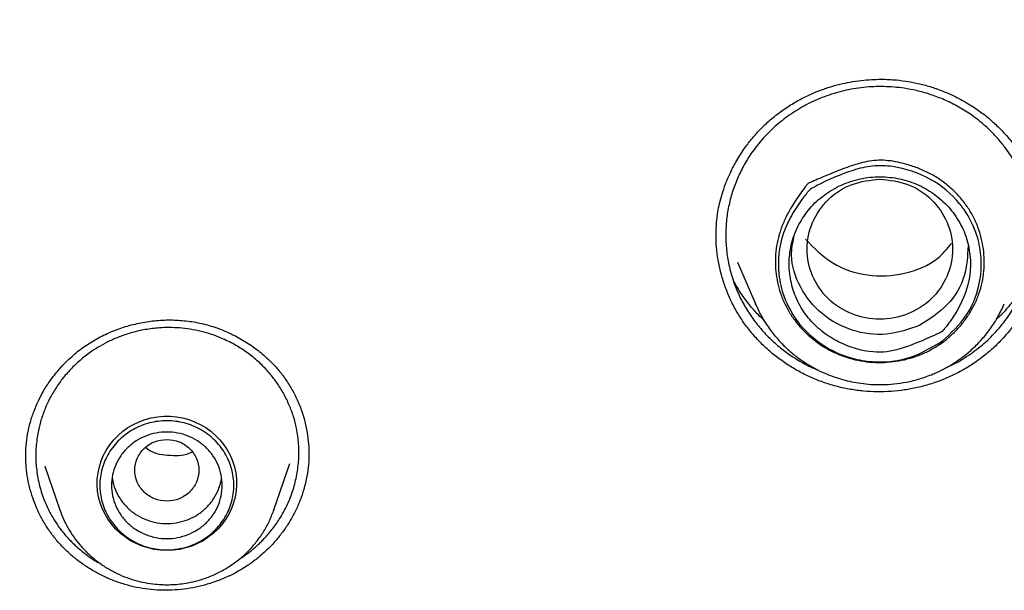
# Model space of a CAD drawing. Header units: millimetres. Extents: x 8 to 849, y 12 to 2010.
# Tile 89 of 111: x 394 to 411, y 1839 to 1849. Entities that reach past the tile are written whole.
import ezdxf

# ---------------------------------------------------------------- set-up
doc = ezdxf.new("R2010")
doc.units = ezdxf.units.MM

msp = doc.modelspace()

# ---------------------------------------------------------------- linework, layer by layer
at = {"color": 7, "linetype": 'Continuous', "lineweight": 30}
for p, q in [((405.764, 1844.913), (405.764, 1844.922)), ((406.132, 1844.466), (406.436, 1843.749)), ((406.436, 1843.749), (406.447, 1843.728)), ((406.446, 1843.728), (406.436, 1843.749)), ((393.914, 1841.117), (393.915, 1841.124)), ((394.238, 1840.962), (394.498, 1840.21)), ((394.243, 1840.954), (394.239, 1840.963)), ((398.172, 1840.21), (398.448, 1841.01)), ((397.27, 1840.733), (397.272, 1840.756)), ((398.166, 1840.196), (398.172, 1840.21)), ((398.172, 1840.21), (398.167, 1840.196))]:
    msp.add_line(p, q, dxfattribs=at)
at = {"color": 7, "linetype": 'Continuous', "lineweight": 30, "flags": 128}
msp.add_lwpolyline([(396.335, 1839.514), (396.226, 1839.519), (396.118, 1839.533), (396.012, 1839.557), (395.909, 1839.59), (395.809, 1839.631), (395.713, 1839.682), (395.623, 1839.74), (395.538, 1839.807), (395.461, 1839.88), (395.39, 1839.96), (395.327, 1840.045), (395.273, 1840.136), (395.227, 1840.232), (395.191, 1840.33), (395.164, 1840.432), (395.146, 1840.536), (395.139, 1840.64), (395.141, 1840.745), (395.154, 1840.849), (395.176, 1840.952), (395.208, 1841.053), (395.249, 1841.15), (395.299, 1841.243), (395.358, 1841.331), (395.424, 1841.414), (395.499, 1841.491), (395.58, 1841.561), (395.667, 1841.623), (395.76, 1841.678), (395.858, 1841.724), (395.96, 1841.761), (396.065, 1841.789), (396.172, 1841.808), (396.28, 1841.818), (396.389, 1841.818), (396.498, 1841.808), (396.605, 1841.789), (396.709, 1841.761), (396.811, 1841.724), (396.909, 1841.678), (397.002, 1841.623), (397.089, 1841.561), (397.171, 1841.491), (397.245, 1841.414), (397.312, 1841.331), (397.37, 1841.243), (397.421, 1841.15), (397.462, 1841.053), (397.493, 1840.952), (397.516, 1840.849), (397.528, 1840.745), (397.53, 1840.64), (397.523, 1840.536), (397.506, 1840.432), (397.479, 1840.33), (397.442, 1840.232), (397.397, 1840.136), (397.342, 1840.045), (397.279, 1839.96), (397.209, 1839.88), (397.131, 1839.807), (397.046, 1839.74), (396.956, 1839.682), (396.861, 1839.631), (396.761, 1839.59), (396.657, 1839.557), (396.551, 1839.533), (396.443, 1839.519), (396.335, 1839.514)], dxfattribs=at)
at = {"color": 7, "linetype": 'Continuous', "lineweight": 30}
for points, knots in [([(413.569, 1895.163), (413.259, 1895.162), (412.649, 1895.159), (411.746, 1895.136), (410.871, 1895.101), (410.023, 1895.054), (409.203, 1894.996), (408.41, 1894.929), (407.62, 1894.85), (406.835, 1894.762), (406.058, 1894.663), (405.315, 1894.558), (404.605, 1894.448), (403.928, 1894.334), (403.284, 1894.219), (402.673, 1894.102), (402.094, 1893.985), (401.549, 1893.868), (401.039, 1893.754), (400.564, 1893.644), (400.12, 1893.536), (399.694, 1893.43), (399, 1893.251), (398.031, 1892.985), (396.788, 1892.612), (395.541, 1892.206), (394.291, 1891.766), (393.04, 1891.292), (391.788, 1890.783), (390.649, 1890.286), (389.622, 1889.813), (388.706, 1889.37), (387.792, 1888.907), (386.879, 1888.423), (385.973, 1887.92), (385.102, 1887.415), (384.277, 1886.917), (383.504, 1886.432), (382.766, 1885.951), (382.062, 1885.477), (381.426, 1885.034), (380.853, 1884.623), (380.331, 1884.24), (379.81, 1883.847), (379.28, 1883.438), (378.74, 1883.01), (378.155, 1882.534), (377.527, 1882.007), (376.855, 1881.425), (376.177, 1880.818), (375.433, 1880.128), (374.63, 1879.354), (373.776, 1878.491), (372.936, 1877.603), (372.111, 1876.689), (371.305, 1875.754), (370.517, 1874.795), (369.746, 1873.81), (368.988, 1872.793), (368.329, 1871.862), (367.763, 1871.026), (367.284, 1870.294), (366.815, 1869.55), (366.363, 1868.804), (365.934, 1868.071), (365.548, 1867.385), (365.202, 1866.749), (364.891, 1866.16), (364.649, 1865.685), (364.467, 1865.321), (364.34, 1865.064), (364.217, 1864.811), (364.1, 1864.565), (363.997, 1864.347), (363.909, 1864.161), (363.838, 1864.007), (363.777, 1863.873), (363.724, 1863.758), (363.68, 1863.661), (363.64, 1863.573), (363.593, 1863.467), (363.532, 1863.33), (363.456, 1863.158), (363.371, 1862.963), (363.271, 1862.732), (363.156, 1862.462), (363.025, 1862.149), (362.885, 1861.807), (362.735, 1861.435), (362.577, 1861.033), (362.391, 1860.547), (362.182, 1859.981), (361.957, 1859.345), (361.738, 1858.701), (361.527, 1858.053), (361.324, 1857.402), (361.13, 1856.747), (360.945, 1856.089), (360.733, 1855.295), (360.501, 1854.363), (360.258, 1853.29), (360.039, 1852.212), (359.844, 1851.134), (359.674, 1850.067), (359.529, 1849.015), (359.409, 1847.979), (359.31, 1846.953), (359.261, 1846.271), (359.237, 1845.932)], [0, 0, 0, 0, 0.011326, 0.022328, 0.033005, 0.043359, 0.053389, 0.063094, 0.072476, 0.082421, 0.091975, 0.101136, 0.109906, 0.118283, 0.126268, 0.133861, 0.141062, 0.147871, 0.154287, 0.160208, 0.16575, 0.171024, 0.176305, 0.192006, 0.207877, 0.223917, 0.240128, 0.256509, 0.273069, 0.289822, 0.302202, 0.314686, 0.327273, 0.339963, 0.352757, 0.365482, 0.377097, 0.38833, 0.39918, 0.409649, 0.419735, 0.427848, 0.435727, 0.443746, 0.452017, 0.460538, 0.46931, 0.479971, 0.49098, 0.502318, 0.513779, 0.528734, 0.543804, 0.558988, 0.574289, 0.589712, 0.60507, 0.62066, 0.636481, 0.652534, 0.663364, 0.674298, 0.685335, 0.696364, 0.707012, 0.717246, 0.725911, 0.734256, 0.742281, 0.745953, 0.749554, 0.753084, 0.756543, 0.759789, 0.762173, 0.764291, 0.766143, 0.767729, 0.76905, 0.770153, 0.771389, 0.773421, 0.775809, 0.778477, 0.781421, 0.785286, 0.789542, 0.794189, 0.799228, 0.804659, 0.810481, 0.818855, 0.827398, 0.835955, 0.844526, 0.85311, 0.861707, 0.870318, 0.878942, 0.892768, 0.906628, 0.920523, 0.934377, 0.94805, 0.961301, 0.974375, 0.987275, 1, 1, 1, 1]), ([(362.424, 1846.442), (362.46, 1846.628), (362.536, 1847.027), (362.664, 1847.637), (362.805, 1848.271), (362.955, 1848.904), (363.114, 1849.535), (363.28, 1850.164), (363.455, 1850.791), (363.639, 1851.415), (363.831, 1852.037), (364.031, 1852.657), (364.24, 1853.274), (364.457, 1853.889), (364.682, 1854.5), (364.916, 1855.109), (365.157, 1855.715), (365.407, 1856.318), (365.665, 1856.918), (365.931, 1857.514), (366.204, 1858.107), (366.486, 1858.697), (366.776, 1859.283), (367.074, 1859.865), (367.379, 1860.443), (367.692, 1861.018), (368.013, 1861.589), (368.341, 1862.156), (368.677, 1862.718), (369.021, 1863.276), (369.372, 1863.83), (369.731, 1864.38), (370.096, 1864.925), (370.47, 1865.465), (370.85, 1866.001), (371.237, 1866.532), (371.632, 1867.058), (372.034, 1867.579), (372.443, 1868.095), (372.858, 1868.606), (373.281, 1869.111), (373.71, 1869.612), (374.146, 1870.106), (374.588, 1870.596), (375.037, 1871.08), (375.493, 1871.558), (375.955, 1872.03), (376.423, 1872.497), (376.897, 1872.958), (377.378, 1873.413), (377.865, 1873.861), (378.357, 1874.304), (378.856, 1874.74), (379.36, 1875.171), (379.87, 1875.594), (380.386, 1876.012), (380.908, 1876.423), (381.435, 1876.827), (381.967, 1877.225), (382.504, 1877.616), (383.047, 1878.001), (383.595, 1878.378), (384.148, 1878.749), (384.706, 1879.113), (385.269, 1879.47), (385.836, 1879.819), (386.408, 1880.162), (386.985, 1880.498), (387.566, 1880.826), (388.152, 1881.147), (388.741, 1881.46), (389.335, 1881.767), (389.933, 1882.065), (390.535, 1882.357), (391.141, 1882.64), (391.751, 1882.917), (392.364, 1883.185), (392.981, 1883.446), (393.601, 1883.699), (394.225, 1883.945), (394.852, 1884.182), (395.482, 1884.412), (396.115, 1884.634), (396.751, 1884.848), (397.39, 1885.054), (398.031, 1885.251), (398.676, 1885.441), (399.322, 1885.623), (399.971, 1885.797), (400.623, 1885.963), (401.276, 1886.12), (401.932, 1886.27), (402.589, 1886.411), (403.249, 1886.544), (403.91, 1886.669), (404.572, 1886.785), (405.237, 1886.893), (405.902, 1886.993), (406.569, 1887.085), (407.237, 1887.168), (407.907, 1887.243), (408.577, 1887.309), (409.248, 1887.367), (409.919, 1887.417), (410.592, 1887.458), (411.264, 1887.491), (411.937, 1887.516), (412.611, 1887.532), (413.285, 1887.54), (413.958, 1887.539), (414.632, 1887.53), (415.305, 1887.513), (415.978, 1887.487), (416.651, 1887.452), (417.323, 1887.41), (417.995, 1887.359), (418.666, 1887.299), (419.336, 1887.231), (420.005, 1887.155), (420.672, 1887.071), (421.339, 1886.978), (422.005, 1886.877), (422.669, 1886.767), (423.331, 1886.65), (423.992, 1886.524), (424.651, 1886.389), (425.308, 1886.247), (425.963, 1886.096), (426.617, 1885.937), (427.268, 1885.771), (427.916, 1885.595), (428.563, 1885.412), (429.206, 1885.221), (429.847, 1885.022), (430.486, 1884.815), (431.121, 1884.6), (431.754, 1884.377), (432.384, 1884.146), (433.01, 1883.907), (433.633, 1883.66), (434.253, 1883.406), (434.869, 1883.144), (435.482, 1882.874), (436.091, 1882.597), (436.696, 1882.312), (437.298, 1882.019), (437.895, 1881.719), (438.488, 1881.412), (439.077, 1881.097), (439.662, 1880.775), (440.243, 1880.446), (440.819, 1880.109), (441.39, 1879.765), (441.957, 1879.415), (442.519, 1879.057), (443.076, 1878.692), (443.628, 1878.32), (444.175, 1877.941), (444.717, 1877.556), (445.254, 1877.164), (445.785, 1876.765), (446.311, 1876.359), (446.832, 1875.947), (447.347, 1875.529), (447.856, 1875.104), (448.36, 1874.673), (448.857, 1874.235), (449.349, 1873.792), (449.835, 1873.342), (450.315, 1872.886), (450.788, 1872.425), (451.255, 1871.957), (451.716, 1871.484), (452.171, 1871.005), (452.619, 1870.52), (453.06, 1870.03), (453.495, 1869.534), (453.923, 1869.033), (454.344, 1868.527), (454.759, 1868.015), (455.167, 1867.498), (455.567, 1866.976), (455.961, 1866.45), (456.347, 1865.918), (456.726, 1865.382), (457.099, 1864.841), (457.463, 1864.295), (457.821, 1863.745), (458.17, 1863.19), (458.513, 1862.631), (458.848, 1862.068), (459.175, 1861.501), (459.495, 1860.929), (459.807, 1860.354), (460.111, 1859.775), (460.407, 1859.192), (460.696, 1858.605), (460.976, 1858.015), (461.249, 1857.422), (461.513, 1856.825), (461.77, 1856.225), (462.018, 1855.621), (462.259, 1855.015), (462.491, 1854.406), (462.715, 1853.794), (462.93, 1853.179), (463.138, 1852.561), (463.337, 1851.941), (463.527, 1851.319), (463.71, 1850.694), (463.884, 1850.067), (464.049, 1849.437), (464.206, 1848.806), (464.355, 1848.173), (464.494, 1847.538), (464.616, 1846.954), (464.687, 1846.58), (464.717, 1846.419)], [0, 0, 0, 0, 0.00408, 0.00874, 0.0134, 0.01806, 0.02272, 0.02738, 0.03204, 0.0367, 0.04136, 0.04602, 0.05068, 0.05534, 0.06, 0.064659, 0.069319, 0.073979, 0.078639, 0.083299, 0.087958, 0.092618, 0.097278, 0.101938, 0.106597, 0.111257, 0.115917, 0.120576, 0.125236, 0.129896, 0.134555, 0.139215, 0.143874, 0.148534, 0.153193, 0.157853, 0.162512, 0.167172, 0.171831, 0.176491, 0.18115, 0.185809, 0.190469, 0.195128, 0.199787, 0.204447, 0.209106, 0.213765, 0.218425, 0.223084, 0.227743, 0.232402, 0.237061, 0.24172, 0.24638, 0.251039, 0.255698, 0.260357, 0.265016, 0.269675, 0.274334, 0.278993, 0.283652, 0.288311, 0.29297, 0.297629, 0.302288, 0.306947, 0.311606, 0.316265, 0.320923, 0.325582, 0.330241, 0.3349, 0.339559, 0.344218, 0.348876, 0.353535, 0.358194, 0.362853, 0.367511, 0.37217, 0.376829, 0.381488, 0.386146, 0.390805, 0.395464, 0.400122, 0.404781, 0.40944, 0.414098, 0.418757, 0.423416, 0.428074, 0.432733, 0.437391, 0.44205, 0.446709, 0.451367, 0.456026, 0.460684, 0.465343, 0.470002, 0.47466, 0.479319, 0.483977, 0.488636, 0.493295, 0.497953, 0.502612, 0.50727, 0.511929, 0.516587, 0.521246, 0.525905, 0.530563, 0.535222, 0.53988, 0.544539, 0.549197, 0.553856, 0.558515, 0.563173, 0.567832, 0.57249, 0.577149, 0.581808, 0.586466, 0.591125, 0.595784, 0.600442, 0.605101, 0.609759, 0.614418, 0.619077, 0.623735, 0.628394, 0.633053, 0.637712, 0.64237, 0.647029, 0.651688, 0.656346, 0.661005, 0.665664, 0.670323, 0.674982, 0.67964, 0.684299, 0.688958, 0.693617, 0.698276, 0.702935, 0.707594, 0.712252, 0.716911, 0.72157, 0.726229, 0.730888, 0.735547, 0.740206, 0.744865, 0.749524, 0.754183, 0.758842, 0.763502, 0.768161, 0.77282, 0.777479, 0.782138, 0.786797, 0.791456, 0.796116, 0.800775, 0.805434, 0.810093, 0.814753, 0.819412, 0.824071, 0.828731, 0.83339, 0.83805, 0.842709, 0.847368, 0.852028, 0.856687, 0.861347, 0.866006, 0.870666, 0.875325, 0.879985, 0.884645, 0.889304, 0.893964, 0.898624, 0.903283, 0.907943, 0.912603, 0.917262, 0.921922, 0.926582, 0.931242, 0.935901, 0.940561, 0.945221, 0.949881, 0.954541, 0.959201, 0.96386, 0.96852, 0.97318, 0.97784, 0.9825, 0.98716, 0.99182, 0.99648, 1, 1, 1, 1]), ([(406.916, 1847.083), (406.982, 1847.127), (407.112, 1847.213), (407.313, 1847.318), (407.51, 1847.404), (407.701, 1847.471), (407.884, 1847.521), (408.067, 1847.56), (408.248, 1847.587), (408.425, 1847.602), (408.585, 1847.607), (408.727, 1847.604), (408.887, 1847.592), (409.07, 1847.569), (409.281, 1847.525), (409.489, 1847.465), (409.694, 1847.389), (409.894, 1847.298), (410.086, 1847.191), (410.27, 1847.071), (410.443, 1846.938), (410.604, 1846.792), (410.754, 1846.633), (410.893, 1846.459), (411.02, 1846.267), (411.132, 1846.059), (411.228, 1845.834), (411.304, 1845.599), (411.356, 1845.362), (411.385, 1845.137), (411.389, 1844.991), (411.39, 1844.923)], [0, 0, 0, 0, 0.039034, 0.075892, 0.11063, 0.143281, 0.173867, 0.2024, 0.233941, 0.262548, 0.288228, 0.310983, 0.331462, 0.365671, 0.40031, 0.435355, 0.470817, 0.506661, 0.542567, 0.578441, 0.614265, 0.650024, 0.685824, 0.722628, 0.760782, 0.800359, 0.841354, 0.883462, 0.924617, 0.964369, 1, 1, 1, 1]), ([(410.132, 1842.89), (410.22, 1842.956), (410.396, 1843.089), (410.627, 1843.33), (410.813, 1843.577), (410.956, 1843.824), (411.062, 1844.061), (411.144, 1844.311), (411.196, 1844.554), (411.221, 1844.782), (411.226, 1844.978), (411.217, 1845.161), (411.195, 1845.336), (411.157, 1845.531), (411.094, 1845.748), (411, 1845.982), (410.876, 1846.216), (410.737, 1846.421), (410.595, 1846.594), (410.461, 1846.734), (410.298, 1846.88), (410.104, 1847.025), (409.878, 1847.161), (409.651, 1847.269), (409.427, 1847.352), (409.207, 1847.412), (409.005, 1847.451), (408.817, 1847.472), (408.643, 1847.482), (408.468, 1847.48), (408.294, 1847.467), (408.122, 1847.443), (407.896, 1847.397), (407.62, 1847.313), (407.305, 1847.175), (407.115, 1847.052), (407.019, 1846.99)], [0, 0, 0, 0, 0.039918, 0.0807, 0.122345, 0.154155, 0.186448, 0.219226, 0.252486, 0.279446, 0.305159, 0.326258, 0.348288, 0.371251, 0.40126, 0.432724, 0.46564, 0.500007, 0.524554, 0.548424, 0.571618, 0.605134, 0.637131, 0.66761, 0.696573, 0.724021, 0.749954, 0.771008, 0.792024, 0.813, 0.833937, 0.854836, 0.875697, 0.917282, 0.958715, 1, 1, 1, 1]), ([(405.761, 1844.918), (405.762, 1844.962), (405.763, 1845.05), (405.773, 1845.187), (405.791, 1845.329), (405.821, 1845.478), (405.864, 1845.639), (405.924, 1845.816), (406.007, 1846.01), (406.117, 1846.219), (406.245, 1846.418), (406.388, 1846.602), (406.54, 1846.769), (406.715, 1846.934), (406.848, 1847.033), (406.916, 1847.083)], [0, 0, 0, 0, 0.053699, 0.109229, 0.166634, 0.226052, 0.290044, 0.36335, 0.446125, 0.538368, 0.640017, 0.722365, 0.809858, 0.902419, 1, 1, 1, 1]), ([(407.019, 1846.99), (406.935, 1846.927), (406.764, 1846.798), (406.54, 1846.567), (406.358, 1846.331), (406.218, 1846.096), (406.111, 1845.871), (406.027, 1845.634), (405.966, 1845.388), (405.932, 1845.133), (405.924, 1844.874), (405.944, 1844.612), (405.993, 1844.352), (406.068, 1844.104), (406.166, 1843.869), (406.285, 1843.65), (406.426, 1843.443), (406.587, 1843.251), (406.767, 1843.074), (406.971, 1842.909), (407.198, 1842.762), (407.384, 1842.662), (407.494, 1842.62), (407.517, 1842.611)], [0, 0, 0, 0, 0.05781, 0.116655, 0.176537, 0.222145, 0.26834, 0.315122, 0.362493, 0.410454, 0.459006, 0.50815, 0.557887, 0.607336, 0.653613, 0.699899, 0.746195, 0.792501, 0.838815, 0.885139, 0.936206, 0.986752, 1, 1, 1, 1]), ([(407.338, 1845.816), (407.352, 1845.822), (407.407, 1845.846), (407.557, 1845.911), (407.791, 1846.009), (408.036, 1846.104), (408.238, 1846.168), (408.395, 1846.203), (408.556, 1846.219), (408.719, 1846.211), (408.879, 1846.184), (409.054, 1846.139), (409.243, 1846.076), (409.441, 1845.986), (409.625, 1845.874), (409.793, 1845.74), (409.943, 1845.59), (410.072, 1845.426), (410.177, 1845.252), (410.259, 1845.07), (410.317, 1844.883), (410.353, 1844.693), (410.368, 1844.503), (410.361, 1844.31), (410.332, 1844.116), (410.278, 1843.923), (410.203, 1843.741), (410.107, 1843.572), (409.995, 1843.415), (409.865, 1843.269), (409.716, 1843.135), (409.551, 1843.017), (409.374, 1842.919), (409.188, 1842.843), (408.995, 1842.787), (408.797, 1842.753), (408.597, 1842.739), (408.396, 1842.747), (408.195, 1842.776), (407.999, 1842.828), (407.808, 1842.902), (407.63, 1842.995), (407.466, 1843.106), (407.317, 1843.231), (407.181, 1843.373), (407.061, 1843.532), (406.959, 1843.705), (406.88, 1843.885), (406.824, 1844.071), (406.79, 1844.258), (406.776, 1844.451), (406.784, 1844.646), (406.816, 1844.842), (406.872, 1845.036), (406.952, 1845.224), (407.063, 1845.43), (407.179, 1845.607), (407.274, 1845.736), (407.317, 1845.791), (407.332, 1845.809), (407.337, 1845.814), (407.338, 1845.816), (407.338, 1845.816), (407.338, 1845.816), (407.338, 1845.816)], [0, 0, 0, 0, 0.003896, 0.016204, 0.044036, 0.071857, 0.086156, 0.100467, 0.114704, 0.129048, 0.143461, 0.157858, 0.177179, 0.196548, 0.215837, 0.234965, 0.254158, 0.273281, 0.291424, 0.309632, 0.327779, 0.34524, 0.362752, 0.380213, 0.398434, 0.416716, 0.434932, 0.452364, 0.469849, 0.487284, 0.505452, 0.523675, 0.541834, 0.559581, 0.577387, 0.59514, 0.612895, 0.630702, 0.648452, 0.666576, 0.684764, 0.702892, 0.720349, 0.737857, 0.755314, 0.773548, 0.791844, 0.810074, 0.827494, 0.844967, 0.86239, 0.880572, 0.898811, 0.916984, 0.935895, 0.954821, 0.980683, 0.993392, 0.998107, 0.999522, 0.999889, 0.999976, 0.999996, 1, 1, 1, 1]), ([(409.641, 1843.107), (409.446, 1842.992), (409.054, 1842.762), (408.465, 1842.733), (408.019, 1842.827), (407.602, 1843.009), (407.193, 1843.349), (406.924, 1843.821), (406.835, 1844.213), (406.828, 1844.459), (406.837, 1844.586), (406.858, 1844.773), (406.914, 1844.978), (407.008, 1845.177), (407.093, 1845.338), (407.19, 1845.486), (407.288, 1845.612), (407.323, 1845.655), (407.345, 1845.681), (407.363, 1845.701), (407.378, 1845.718), (407.381, 1845.721), (407.382, 1845.723), (407.382, 1845.723), (407.382, 1845.723), (407.382, 1845.723), (407.382, 1845.723), (407.382, 1845.723), (407.382, 1845.723), (407.383, 1845.723), (407.388, 1845.726), (407.423, 1845.745), (407.659, 1845.867), (408.001, 1846.02), (408.445, 1846.131), (408.905, 1846.112), (409.454, 1845.928), (409.808, 1845.633), (409.959, 1845.448), (409.997, 1845.399), (410.128, 1845.212), (410.265, 1844.9), (410.33, 1844.462), (410.285, 1844.014), (410.077, 1843.512), (409.793, 1843.248), (409.641, 1843.107)], [0, 0, 0, 0, 0.061973, 0.124209, 0.155551, 0.186895, 0.249183, 0.299917, 0.337702, 0.362387, 0.369797, 0.373919, 0.416193, 0.429037, 0.436362, 0.467708, 0.478909, 0.481792, 0.483403, 0.488732, 0.489411, 0.489802, 0.489884, 0.489893, 0.489896, 0.489898, 0.489899, 0.4899, 0.489906, 0.489932, 0.490116, 0.491368, 0.501006, 0.563212, 0.594427, 0.625962, 0.688206, 0.75042, 0.750931, 0.755301, 0.767749, 0.815204, 0.850234, 0.892684, 0.942578, 1, 1, 1, 1]), ([(407.872, 1845.773), (407.774, 1845.717), (407.576, 1845.605), (407.337, 1845.362), (407.153, 1845.08), (407.04, 1844.764), (407.004, 1844.432), (407.041, 1844.101), (407.152, 1843.786), (407.335, 1843.503), (407.577, 1843.265), (407.941, 1843.036), (408.33, 1842.918), (408.695, 1842.918), (409.021, 1842.998), (409.315, 1843.122), (409.547, 1843.226), (409.62, 1843.261), (409.636, 1843.268), (409.638, 1843.269), (409.638, 1843.269), (409.639, 1843.27), (409.639, 1843.27), (409.639, 1843.27), (409.639, 1843.27), (409.639, 1843.27), (409.64, 1843.271), (409.651, 1843.283), (409.679, 1843.317), (409.757, 1843.416), (409.943, 1843.685), (410.113, 1844.069), (410.138, 1844.505), (410.084, 1844.835), (409.956, 1845.146), (409.759, 1845.42), (409.505, 1845.647), (409.207, 1845.815), (408.877, 1845.916), (408.534, 1845.941), (408.189, 1845.901), (407.978, 1845.815), (407.872, 1845.773)], [0, 0, 0, 0, 0.034965, 0.070009, 0.105143, 0.140392, 0.175538, 0.210606, 0.245626, 0.280673, 0.315774, 0.350838, 0.413396, 0.437454, 0.461711, 0.516138, 0.535616, 0.54036, 0.540876, 0.54107, 0.541097, 0.541104, 0.541105, 0.541106, 0.541109, 0.541118, 0.541204, 0.541617, 0.546218, 0.554911, 0.581292, 0.649148, 0.684157, 0.719259, 0.754503, 0.789707, 0.824793, 0.85981, 0.894827, 0.929909, 0.965001, 1, 1, 1, 1]), ([(408.573, 1845.892), (408.409, 1845.874), (408.083, 1845.836), (407.665, 1845.56), (407.39, 1845.16), (407.289, 1844.688), (407.39, 1844.216), (407.665, 1843.813), (408.083, 1843.548), (408.573, 1843.451), (409.063, 1843.548), (409.48, 1843.813), (409.755, 1844.216), (409.856, 1844.688), (409.755, 1845.16), (409.48, 1845.56), (409.063, 1845.836), (408.736, 1845.874), (408.573, 1845.892)], [0, 0, 0, 0, 0.0625, 0.125, 0.1875, 0.25, 0.3125, 0.375, 0.4375, 0.5, 0.5625, 0.625, 0.6875, 0.75, 0.8125, 0.875, 0.9375, 1, 1, 1, 1]), ([(410.232, 1842.759), (410.17, 1842.718), (410.048, 1842.636), (409.851, 1842.532), (409.647, 1842.442), (409.436, 1842.367), (409.218, 1842.309), (408.994, 1842.267), (408.764, 1842.242), (408.53, 1842.235), (408.296, 1842.247), (408.066, 1842.278), (407.842, 1842.326), (407.622, 1842.392), (407.409, 1842.475), (407.203, 1842.575), (407.005, 1842.691), (406.815, 1842.823), (406.636, 1842.972), (406.471, 1843.134), (406.318, 1843.312), (406.182, 1843.503), (406.065, 1843.704), (405.968, 1843.909), (405.889, 1844.119), (405.828, 1844.336), (405.786, 1844.559), (405.763, 1844.762), (405.763, 1844.89), (405.763, 1844.941)], [0, 0, 0, 0, 0.036026, 0.072052, 0.108308, 0.144446, 0.180584, 0.217667, 0.25475, 0.292607, 0.330731, 0.367731, 0.404988, 0.441987, 0.479235, 0.516353, 0.553472, 0.5916, 0.629727, 0.667993, 0.706258, 0.745714, 0.785172, 0.822264, 0.859356, 0.89745, 0.935545, 0.973948, 1, 1, 1, 1]), ([(409.259, 1843.381), (409.071, 1843.315), (408.694, 1843.184), (408.083, 1843.264), (407.555, 1843.554), (407.185, 1844.015), (407.022, 1844.499), (407.077, 1844.792), (407.096, 1844.895)], [0, 0, 0, 0, 0.1802784, 0.3605869, 0.5409407, 0.7212687, 0.9016111, 1, 1, 1, 1]), ([(407.298, 1844.858), (407.444, 1844.709), (407.735, 1844.41), (408.359, 1844.206), (408.998, 1844.241), (409.522, 1844.448), (409.729, 1844.695), (409.803, 1844.783)], [0, 0, 0, 0, 0.219549, 0.439344, 0.658996, 0.878901, 1, 1, 1, 1]), ([(411.389, 1844.939), (411.39, 1844.905), (411.391, 1844.793), (411.372, 1844.603), (411.332, 1844.374), (411.271, 1844.155), (411.193, 1843.943), (411.096, 1843.736), (410.98, 1843.537), (410.849, 1843.348), (410.701, 1843.169), (410.536, 1843.002), (410.378, 1842.865), (410.272, 1842.789), (410.232, 1842.759)], [0, 0, 0, 0, 0.039914, 0.132826, 0.225737, 0.313383, 0.40103, 0.491158, 0.581286, 0.670136, 0.758985, 0.850407, 0.941827, 1, 1, 1, 1]), ([(410.086, 1844.744), (410.078, 1844.571), (410.062, 1844.206), (409.759, 1843.701), (409.426, 1843.488), (409.259, 1843.381)], [0, 0, 0, 0, 0.309932, 0.654406, 1, 1, 1, 1]), ([(406.584, 1843.467), (406.552, 1843.497), (406.462, 1843.58), (406.331, 1843.734), (406.191, 1843.926), (406.099, 1844.071), (406.06, 1844.153), (406.055, 1844.162)], [0, 0, 0, 0, 0.1478025, 0.4123452, 0.6843799, 0.9639172, 1, 1, 1, 1]), ([(411.092, 1844.165), (411.088, 1844.157), (411.049, 1844.077), (410.955, 1843.929), (410.807, 1843.727), (410.677, 1843.577), (410.592, 1843.5), (410.571, 1843.48)], [0, 0, 0, 0, 0.030788, 0.318188, 0.608801, 0.902931, 1, 1, 1, 1]), ([(406.447, 1843.728), (406.479, 1843.659), (406.545, 1843.518), (406.672, 1843.323), (406.816, 1843.142), (406.97, 1842.984), (407.131, 1842.848), (407.296, 1842.732), (407.46, 1842.636), (407.623, 1842.558), (407.781, 1842.496), (407.935, 1842.447), (408.089, 1842.41), (408.25, 1842.382), (408.425, 1842.364), (408.616, 1842.359), (408.82, 1842.371), (409.036, 1842.403), (409.262, 1842.459), (409.473, 1842.535), (409.666, 1842.625), (409.841, 1842.726), (410.012, 1842.846), (410.177, 1842.986), (410.334, 1843.146), (410.477, 1843.328), (410.607, 1843.529), (410.674, 1843.675), (410.709, 1843.749)], [0, 0, 0, 0, 0.042501, 0.087576, 0.130699, 0.171875, 0.21111, 0.248411, 0.28379, 0.317257, 0.348824, 0.378503, 0.406705, 0.436735, 0.469333, 0.504507, 0.542266, 0.582619, 0.625577, 0.671149, 0.707058, 0.744446, 0.783319, 0.823677, 0.865524, 0.90886, 0.953686, 1, 1, 1, 1]), ([(393.944, 1841.509), (393.958, 1841.579), (393.987, 1841.714), (394.051, 1841.906), (394.126, 1842.081), (394.216, 1842.254), (394.323, 1842.421), (394.444, 1842.579), (394.562, 1842.712), (394.675, 1842.821), (394.781, 1842.913), (394.885, 1842.993), (394.992, 1843.066), (395.103, 1843.134), (395.259, 1843.218), (395.464, 1843.309), (395.722, 1843.391), (395.989, 1843.447), (396.26, 1843.475), (396.531, 1843.473), (396.8, 1843.443), (397.064, 1843.382), (397.318, 1843.292), (397.562, 1843.176), (397.79, 1843.036), (398.001, 1842.872), (398.176, 1842.702), (398.32, 1842.531), (398.437, 1842.36), (398.542, 1842.173), (398.63, 1841.969), (398.699, 1841.757), (398.745, 1841.546), (398.769, 1841.348), (398.772, 1841.223), (398.773, 1841.163)], [0, 0, 0, 0, 0.030629, 0.059403, 0.086387, 0.111625, 0.142602, 0.170565, 0.195535, 0.21752, 0.236526, 0.254339, 0.272359, 0.290525, 0.308829, 0.345858, 0.383399, 0.420983, 0.45851, 0.49596, 0.533326, 0.57075, 0.608321, 0.645996, 0.683697, 0.721339, 0.75885, 0.787355, 0.816895, 0.847609, 0.879503, 0.912442, 0.943995, 0.973175, 1, 1, 1, 1]), ([(398.567, 1840.817), (398.58, 1840.903), (398.605, 1841.078), (398.601, 1841.345), (398.568, 1841.592), (398.511, 1841.815), (398.438, 1842.012), (398.345, 1842.205), (398.253, 1842.354), (398.173, 1842.464), (398.112, 1842.54), (398.044, 1842.618), (397.968, 1842.697), (397.885, 1842.775), (397.793, 1842.852), (397.665, 1842.948), (397.492, 1843.057), (397.293, 1843.154), (397.101, 1843.226), (396.922, 1843.278), (396.738, 1843.315), (396.555, 1843.337), (396.378, 1843.344), (396.181, 1843.337), (395.968, 1843.311), (395.744, 1843.261), (395.54, 1843.194), (395.357, 1843.116), (395.194, 1843.029), (395.062, 1842.946), (394.955, 1842.868), (394.866, 1842.798), (394.782, 1842.724), (394.703, 1842.646), (394.627, 1842.564), (394.556, 1842.48), (394.49, 1842.393), (394.409, 1842.273), (394.319, 1842.118), (394.231, 1841.924), (394.162, 1841.726), (394.133, 1841.59), (394.119, 1841.522)], [0, 0, 0, 0, 0.03825, 0.077281, 0.117091, 0.147467, 0.17828, 0.20953, 0.241215, 0.254631, 0.26883, 0.283811, 0.299574, 0.316119, 0.333445, 0.351551, 0.385104, 0.42104, 0.446328, 0.472674, 0.500077, 0.525949, 0.550903, 0.57494, 0.609268, 0.641538, 0.671753, 0.699914, 0.726024, 0.750084, 0.766234, 0.782312, 0.798319, 0.814256, 0.830122, 0.845917, 0.861642, 0.877297, 0.908388, 0.939201, 0.969738, 1, 1, 1, 1]), ([(409.714, 1842.656), (409.759, 1842.676), (409.907, 1842.739), (410.04, 1842.828), (410.132, 1842.89)], [0, 0, 0, 0, 0.30556, 1, 1, 1, 1]), ([(393.912, 1841.121), (393.913, 1841.186), (393.916, 1841.316), (393.934, 1841.445), (393.944, 1841.509)], [0, 0, 0, 0, 0.500249, 1, 1, 1, 1]), ([(394.119, 1841.522), (394.106, 1841.435), (394.08, 1841.259), (394.085, 1840.99), (394.122, 1840.72), (394.196, 1840.453), (394.306, 1840.194), (394.418, 1840.006), (394.509, 1839.88), (394.566, 1839.808), (394.63, 1839.733), (394.703, 1839.657), (394.784, 1839.58), (394.874, 1839.502), (395.001, 1839.406), (395.111, 1839.329), (395.194, 1839.289), (395.206, 1839.283)], [0, 0, 0, 0, 0.099695, 0.201012, 0.303959, 0.408545, 0.514779, 0.622669, 0.654826, 0.689376, 0.72632, 0.76566, 0.807396, 0.851531, 0.898065, 0.985249, 1, 1, 1, 1]), ([(396.335, 1841.422), (396.263, 1841.414), (396.119, 1841.397), (395.935, 1841.276), (395.814, 1841.1), (395.77, 1840.892), (395.814, 1840.684), (395.935, 1840.507), (396.119, 1840.39), (396.335, 1840.348), (396.55, 1840.39), (396.734, 1840.507), (396.855, 1840.684), (396.899, 1840.892), (396.855, 1841.1), (396.734, 1841.276), (396.55, 1841.397), (396.407, 1841.414), (396.335, 1841.422)], [0, 0, 0, 0, 0.0625, 0.125, 0.1875, 0.25, 0.3125, 0.375, 0.4375, 0.5, 0.5625, 0.625, 0.6875, 0.75, 0.8125, 0.875, 0.9375, 1, 1, 1, 1]), ([(396.767, 1841.204), (396.763, 1841.201), (396.655, 1841.138), (396.393, 1841.134), (396.112, 1841.17), (395.992, 1841.261), (395.967, 1841.28)], [0, 0, 0, 0, 0.01707, 0.451115, 0.885534, 1, 1, 1, 1]), ([(398.773, 1841.166), (398.772, 1841.108), (398.769, 1840.981), (398.749, 1840.856), (398.738, 1840.788)], [0, 0, 0, 0, 0.461967, 1, 1, 1, 1]), ([(398.738, 1840.788), (398.722, 1840.712), (398.692, 1840.573), (398.624, 1840.376), (398.545, 1840.194), (398.449, 1840.017), (398.338, 1839.849), (398.214, 1839.691), (398.077, 1839.544), (397.927, 1839.407), (397.765, 1839.283), (397.594, 1839.173), (397.414, 1839.078), (397.225, 1838.997), (397.03, 1838.931), (396.833, 1838.882), (396.632, 1838.848), (396.427, 1838.831), (396.221, 1838.829), (396.017, 1838.845), (395.813, 1838.878), (395.612, 1838.929), (395.417, 1838.995), (395.233, 1839.076), (395.058, 1839.169), (394.891, 1839.277), (394.731, 1839.399), (394.582, 1839.535), (394.444, 1839.683), (394.319, 1839.845), (394.211, 1840.016), (394.121, 1840.19), (394.046, 1840.37), (393.987, 1840.556), (393.944, 1840.749), (393.918, 1840.938), (393.914, 1841.062), (393.912, 1841.12)], [0, 0, 0, 0, 0.0333941, 0.0615127, 0.0896317, 0.1185639, 0.1474962, 0.1756133, 0.2037303, 0.2326629, 0.2615951, 0.2896985, 0.3178026, 0.3467325, 0.3756631, 0.4036728, 0.4316825, 0.4604774, 0.4892717, 0.5177123, 0.5461519, 0.5754722, 0.604794, 0.6324895, 0.6601854, 0.6886285, 0.7170712, 0.74574, 0.7744075, 0.8039689, 0.8335313, 0.8612775, 0.8890243, 0.9175452, 0.9460662, 0.9747485, 1, 1, 1, 1]), ([(397.578, 1839.367), (397.599, 1839.379), (397.641, 1839.406), (397.703, 1839.45), (397.765, 1839.497), (397.825, 1839.546), (397.882, 1839.597), (397.938, 1839.649), (398.027, 1839.738), (398.141, 1839.869), (398.281, 1840.067), (398.406, 1840.296), (398.509, 1840.553), (398.548, 1840.73), (398.567, 1840.817)], [0, 0, 0, 0, 0.038941, 0.081867, 0.124544, 0.166973, 0.209153, 0.251085, 0.292768, 0.416276, 0.537542, 0.695691, 0.849845, 1, 1, 1, 1]), ([(395.398, 1840.765), (395.401, 1840.741), (395.409, 1840.658), (395.461, 1840.521), (395.551, 1840.363), (395.674, 1840.226), (395.821, 1840.115), (395.988, 1840.033), (396.169, 1839.985), (396.356, 1839.971), (396.542, 1839.992), (396.72, 1840.049), (396.883, 1840.137), (397.025, 1840.255), (397.141, 1840.397), (397.227, 1840.558), (397.256, 1840.675), (397.27, 1840.733)], [0, 0, 0, 0, 0.027906, 0.097341, 0.166777, 0.236212, 0.305647, 0.375082, 0.444518, 0.513953, 0.583388, 0.652824, 0.722259, 0.791694, 0.861129, 0.930565, 1, 1, 1, 1]), ([(394.498, 1840.21), (394.518, 1840.157), (394.558, 1840.049), (394.639, 1839.895), (394.734, 1839.745), (394.846, 1839.602), (394.973, 1839.467), (395.115, 1839.343), (395.27, 1839.233), (395.435, 1839.138), (395.605, 1839.061), (395.78, 1839.002), (395.958, 1838.959), (396.165, 1838.929), (396.399, 1838.921), (396.63, 1838.944), (396.831, 1838.986), (397.008, 1839.04), (397.192, 1839.116), (397.381, 1839.219), (397.569, 1839.351), (397.734, 1839.5), (397.875, 1839.66), (397.991, 1839.825), (398.092, 1840.004), (398.141, 1840.133), (398.166, 1840.196)], [0, 0, 0, 0, 0.0357, 0.072185, 0.109472, 0.147587, 0.186565, 0.226447, 0.26682, 0.30665, 0.345897, 0.384566, 0.422659, 0.46018, 0.515371, 0.569294, 0.605068, 0.643569, 0.685234, 0.730095, 0.778177, 0.829508, 0.870163, 0.912663, 0.957009, 1, 1, 1, 1])]:
    msp.add_open_spline(points, degree=3, knots=knots, dxfattribs=at)
for points in [[(397.485, 1840.633), (397.483, 1840.584), (397.479, 1840.488), (397.448, 1840.345), (397.4, 1840.207), (397.333, 1840.077), (397.25, 1839.956), (397.15, 1839.847), (397.037, 1839.751), (396.911, 1839.67), (396.776, 1839.606), (396.633, 1839.559), (396.485, 1839.531), (396.335, 1839.521), (396.184, 1839.531), (396.036, 1839.559), (395.893, 1839.606), (395.758, 1839.67), (395.633, 1839.751), (395.519, 1839.847), (395.42, 1839.956), (395.336, 1840.077), (395.269, 1840.207), (395.221, 1840.345), (395.191, 1840.488), (395.181, 1840.633), (395.191, 1840.778), (395.221, 1840.92), (395.269, 1841.058), (395.336, 1841.188), (395.42, 1841.309), (395.519, 1841.419), (395.633, 1841.514), (395.758, 1841.595), (395.893, 1841.66), (396.036, 1841.706), (396.184, 1841.735), (396.335, 1841.744), (396.485, 1841.735), (396.633, 1841.706), (396.776, 1841.66), (396.911, 1841.595), (397.037, 1841.514), (397.15, 1841.419), (397.25, 1841.309), (397.333, 1841.188), (397.4, 1841.058), (397.448, 1840.92), (397.479, 1840.778), (397.483, 1840.681), (397.485, 1840.633)], [(397.285, 1840.633), (397.281, 1840.573), (397.274, 1840.453), (397.218, 1840.28), (397.13, 1840.121), (397.011, 1839.981), (396.866, 1839.867), (396.701, 1839.782), (396.521, 1839.729), (396.335, 1839.711), (396.148, 1839.729), (395.969, 1839.782), (395.803, 1839.867), (395.659, 1839.981), (395.54, 1840.121), (395.451, 1840.28), (395.397, 1840.453), (395.379, 1840.633), (395.397, 1840.813), (395.451, 1840.985), (395.54, 1841.145), (395.659, 1841.284), (395.803, 1841.399), (395.969, 1841.484), (396.148, 1841.536), (396.335, 1841.554), (396.521, 1841.536), (396.701, 1841.484), (396.866, 1841.399), (397.011, 1841.284), (397.13, 1841.145), (397.218, 1840.985), (397.274, 1840.813), (397.281, 1840.693), (397.285, 1840.633)]]:
    msp.add_open_spline(points, degree=3, dxfattribs=at)

doc.saveas('drawing.dxf')
